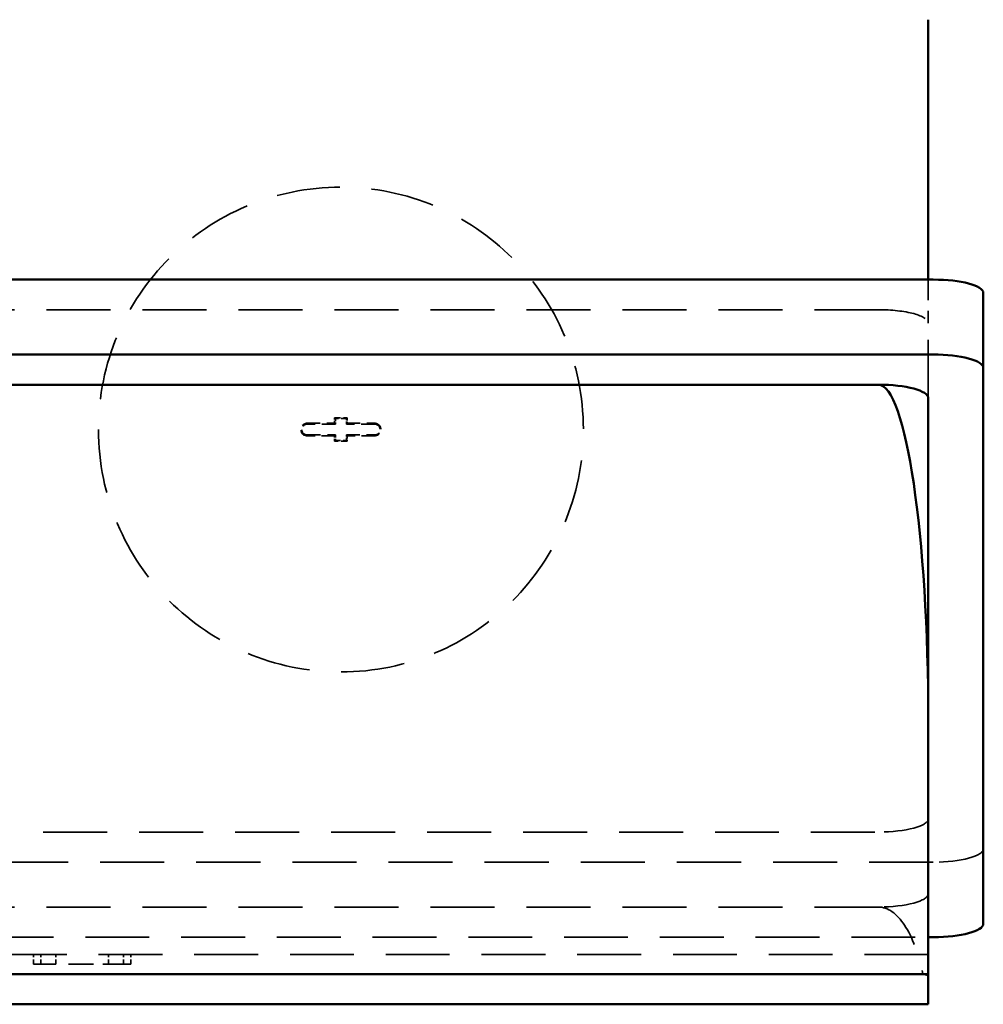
# Model space of a CAD drawing. Header units: millimetres. Extents: x -34725 to 178350, y -13707 to 126150.
# Tile 49 of 256: x -15080 to -14887, y 13825 to 14022. Entities that reach past the tile are written whole.
import ezdxf

# ---------------------------------------------------------------- set-up
doc = ezdxf.new("R2010")
doc.units = ezdxf.units.MM
doc.linetypes.add('DASHED', pattern=[0.75, 0.5, -0.25])
for name, color, linetype, lineweight in [('AM_0', 7, 'CONTINUOUS', 50), ('Sichtbar (ISO)', 7, 'CONTINUOUS', 50), ('Verdeckt (ISO)', 7, 'DASHED', 35)]:
    doc.layers.add(name, color=color, linetype=linetype, lineweight=lineweight)

# ---------------------------------------------------------------- blocks, each defined once
blk = doc.blocks.new('A$C5cacc3fa')
at = {"layer": 'Sichtbar (ISO)'}
for p, q in [((-1435.83, -2816.61), (-1435.83, -2868.61)), ((-959.83, -2868.61), (-1436.83, -2868.61)), ((-1446.83, -2871.29), (-1446.83, -2886.29)), ((-1436.83, -2883.61), (-959.83, -2883.61)), ((-1446.83, -2997.49), (-1446.83, -2886.29)), ((-970.83, -2889.64), (-1425.83, -2889.64)), ((-1435.83, -2892.32), (-1435.83, -2957.05)), ((-1435.83, -3007.61), (-1435.83, -2957.05)), ((-1435.83, -3000.17), (-1436.83, -3000.17)), ((-960.83, -3007.61), (-1435.83, -3007.61)), ((-1435.83, -3007.61), (-1435.83, -3013.61)), ((-960.83, -3013.61), (-1435.83, -3013.61))]:
    blk.add_line(p, q, dxfattribs=at)
for centre, major_axis, ratio, start_param, end_param in [((-1436.83, -2871.29), (-10, 0), 0.267949, 4.712389, 6.283185), ((-1436.83, -2886.29), (10, 0), 0.267949, 1.570796, 3.141593), ((-1425.83, -2957.05), (0, 67.41), 0.148341, 0, 1.570796), ((-1425.83, -2892.32), (-10, 0), 0.267949, 4.712389, 6.283185), ((-1436.83, -2997.49), (-10, 0), 0.267949, 0, 1.570796)]:
    blk.add_ellipse(centre, major_axis=major_axis, ratio=ratio, start_param=start_param, end_param=end_param, dxfattribs=at)
at = {"layer": 'Verdeckt (ISO)', "ltscale": 8.293282}
blk.add_line((-1435.83, -2868.61), (-1435.83, -2877.32), dxfattribs=at)
at = {"layer": 'Verdeckt (ISO)', "ltscale": 25.596022}
for p, q in [((-1425.83, -2874.64), (-970.83, -2874.64)), ((-970.83, -2979.14), (-1425.83, -2979.14)), ((-1425.83, -2994.14), (-970.83, -2994.14))]:
    blk.add_line(p, q, dxfattribs=at)
at = {"layer": 'Verdeckt (ISO)', "ltscale": 23.365404}
blk.add_line((-1435.83, -2892.32), (-1435.83, -2877.32), dxfattribs=at)
at = {"layer": 'Verdeckt (ISO)', "ltscale": 5.237816}
for p, q in [((-1319.58, -2897.36), (-1325.08, -2897.36)), ((-1311.58, -2897.36), (-1317.08, -2897.36)), ((-1325.08, -2899.86), (-1319.58, -2899.86)), ((-1317.08, -2899.86), (-1311.58, -2899.86))]:
    blk.add_line(p, q, dxfattribs=at)
at = {"layer": 'Verdeckt (ISO)', "ltscale": 5.387959}
for p, q in [((-1325.08, -2897.52), (-1319.42, -2897.52)), ((-1317.24, -2897.52), (-1311.58, -2897.52)), ((-1319.42, -2899.7), (-1325.08, -2899.7)), ((-1311.58, -2899.7), (-1317.24, -2899.7))]:
    blk.add_line(p, q, dxfattribs=at)
at = {"layer": 'Verdeckt (ISO)', "ltscale": 1.047483}
for p, q in [((-1319.58, -2896.26), (-1319.58, -2897.36)), ((-1319.42, -2897.52), (-1319.42, -2896.42)), ((-1317.24, -2896.42), (-1317.24, -2897.52)), ((-1317.08, -2897.36), (-1317.08, -2896.26)), ((-1319.42, -2900.8), (-1319.42, -2899.7)), ((-1317.24, -2899.7), (-1317.24, -2900.8)), ((-1319.58, -2899.86), (-1319.58, -2900.96)), ((-1317.08, -2900.96), (-1317.08, -2899.86))]:
    blk.add_line(p, q, dxfattribs=at)
at = {"layer": 'Verdeckt (ISO)', "ltscale": 1.444117}
for p, q in [((-1319.58, -2896.26), (-1319.42, -2896.42)), ((-1319.58, -2897.36), (-1319.42, -2897.52)), ((-1317.08, -2896.26), (-1317.24, -2896.42)), ((-1317.08, -2897.36), (-1317.24, -2897.52)), ((-1319.58, -2899.86), (-1319.42, -2899.7)), ((-1317.08, -2899.86), (-1317.24, -2899.7)), ((-1319.58, -2900.96), (-1319.42, -2900.8)), ((-1317.08, -2900.96), (-1317.24, -2900.8))]:
    blk.add_line(p, q, dxfattribs=at)
at = {"layer": 'Verdeckt (ISO)', "ltscale": 2.380771}
for p, q in [((-1317.08, -2896.26), (-1319.58, -2896.26)), ((-1319.58, -2900.96), (-1317.08, -2900.96))]:
    blk.add_line(p, q, dxfattribs=at)
at = {"layer": 'Verdeckt (ISO)', "ltscale": 2.080483}
for p, q in [((-1319.42, -2896.42), (-1317.24, -2896.42)), ((-1317.24, -2900.8), (-1319.42, -2900.8))]:
    blk.add_line(p, q, dxfattribs=at)
at = {"layer": 'Verdeckt (ISO)', "ltscale": 25.641026}
blk.add_line((-1436.83, -2985.17), (-959.83, -2985.17), dxfattribs=at)
at = {"layer": 'Verdeckt (ISO)', "ltscale": 25.533516}
for p, q in [((-960.83, -3000.17), (-1435.83, -3000.17)), ((-1435.83, -3003.61), (-960.83, -3003.61))]:
    blk.add_line(p, q, dxfattribs=at)
at = {"layer": 'Verdeckt (ISO)', "ltscale": 1.904597}
for p, q in [((-1276.33, -3005.61), (-1276.33, -3003.61)), ((-1274.83, -3005.61), (-1274.83, -3003.61)), ((-1271.83, -3005.61), (-1271.83, -3003.61)), ((-1261.33, -3005.61), (-1261.33, -3003.61)), ((-1258.33, -3005.61), (-1258.33, -3003.61)), ((-1256.83, -3005.61), (-1256.83, -3003.61))]:
    blk.add_line(p, q, dxfattribs=at)
at = {"layer": 'Verdeckt (ISO)', "ltscale": 11.219489}
blk.add_line((-1276.33, -3005.61), (-1268.83, -3005.61), dxfattribs=at)
at = {"layer": 'Verdeckt (ISO)', "ltscale": 9.999557}
blk.add_line((-1268.83, -3005.61), (-1258.33, -3005.61), dxfattribs=at)
at = {"layer": 'Verdeckt (ISO)', "ltscale": 4.596179}
blk.add_line((-1258.33, -3005.61), (-1256.83, -3005.61), dxfattribs=at)
at = {"layer": 'Verdeckt (ISO)', "ltscale": 25.418688}
blk.add_circle((-1318.33, -2898.61), 48.5, dxfattribs=at)
at = {"layer": 'Verdeckt (ISO)', "ltscale": 3.739763}
for centre, start, end in [((-1325.08, -2898.61), 90, 270), ((-1311.58, -2898.61), 270, 90)]:
    blk.add_arc(centre, 1.25, start, end, dxfattribs=at)
at = {"layer": 'Verdeckt (ISO)', "ltscale": 3.268073}
for centre, start, end in [((-1325.08, -2898.61), 90, 270), ((-1311.58, -2898.61), 270, 90)]:
    blk.add_arc(centre, 1.09, start, end, dxfattribs=at)
at = {"layer": 'Verdeckt (ISO)', "ltscale": 19.335054}
for centre, major_axis, start_param, end_param in [((-1425.83, -2877.32), (10, 0), 1.570796, 3.141593), ((-1425.83, -2976.46), (-10, 0), 0, 1.570796), ((-1436.83, -2982.49), (10, 0), 3.141593, 4.712389), ((-1425.83, -2991.46), (10, 0), 3.141593, 4.712389)]:
    blk.add_ellipse(centre, major_axis=major_axis, ratio=0.267949, start_param=start_param, end_param=end_param, dxfattribs=at)
at = {"layer": 'Verdeckt (ISO)', "ltscale": 21.939859}
blk.add_ellipse((-1425.83, -3018.63), major_axis=(0, 24.49), ratio=0.408286, start_param=0, end_param=1.104031, dxfattribs=at)
at = {"layer": 'Verdeckt (ISO)', "ltscale": 4.456773}
blk.add_open_spline([(-1434.76, -3007.61), (-1434.87, -3007.63), (-1434.97, -3007.64), (-1435.58, -3007.76), (-1435.83, -3007.86), (-1435.83, -3007.95)], degree=3, knots=[-1.9564383, -1.9564383, -1.9564383, -1.9564383, -1.8866596, -1.8866596, -1.5087825, -1.5087825, -1.5087825, -1.5087825], dxfattribs=at)

msp = doc.modelspace()

# ---------------------------------------------------------------- block references
at = {"layer": 'AM_0', "xscale": -1}
msp.add_blockref('A$C5cacc3fa', (-16333.649, 16838.79), dxfattribs=at)

doc.saveas('drawing.dxf')
